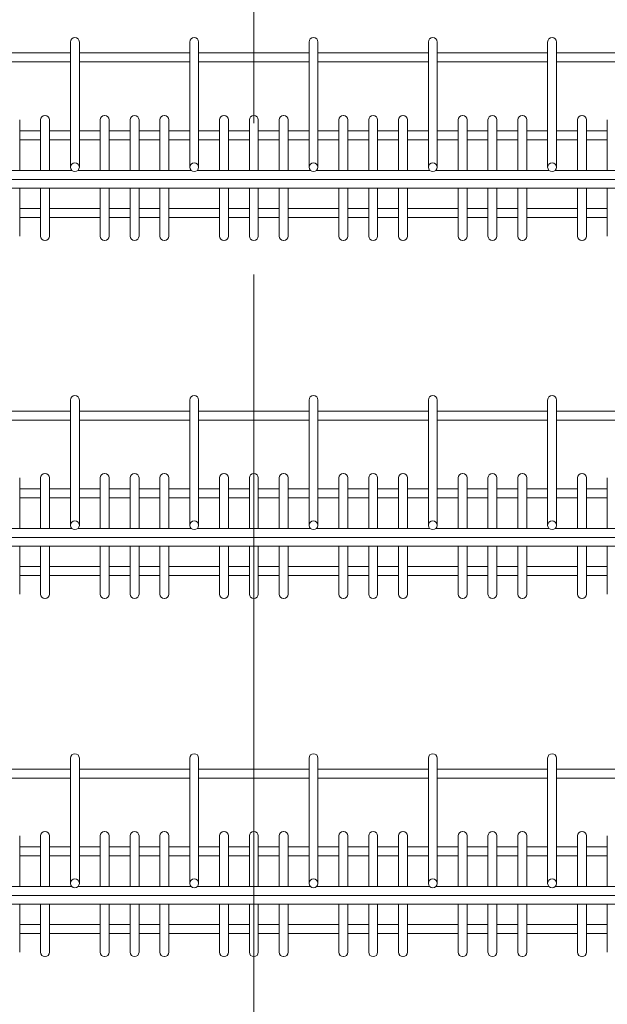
# Model space of a CAD drawing. Header units: millimetres. Extents: x 0 to 553, y -4 to 396.
# Tile 17 of 32: x 80 to 99, y 191 to 224. Entities that reach past the tile are written whole.
import ezdxf

# ---------------------------------------------------------------- set-up
doc = ezdxf.new("R2010")
doc.units = ezdxf.units.MM
doc.linetypes.add('CENTERX2', pattern=[20.32, 12.7, -2.54, 2.54, -2.54])
doc.layers.add('TEMP', color=7, linetype='Continuous')

msp = doc.modelspace()

# ---------------------------------------------------------------- linework, layer by layer
at = {"color": 7, "linetype": 'Continuous', "lineweight": 15}
for p, q in [((81.3665, 223.2415), (81.3665, 223.2523)), ((81.3665, 219.057), (81.3665, 223.2415)), ((81.5185, 223.4003), (81.5145, 223.4003)), ((81.6665, 223.2523), (81.6665, 223.2415)), ((81.6665, 223.2415), (81.6665, 219.057)), ((85.3665, 223.2415), (85.3665, 223.2523)), ((85.3665, 219.057), (85.3665, 223.2415)), ((85.5185, 223.4003), (85.5145, 223.4003)), ((85.6665, 223.2523), (85.6665, 223.2415)), ((85.6665, 223.2415), (85.6665, 219.057)), ((89.3665, 223.2415), (89.3665, 223.2523)), ((89.3665, 219.057), (89.3665, 223.2415)), ((89.5185, 223.4003), (89.5145, 223.4003)), ((89.6665, 223.2523), (89.6665, 223.2415)), ((89.6665, 223.2415), (89.6665, 219.057)), ((93.3665, 223.2415), (93.3665, 223.2523)), ((93.3665, 219.057), (93.3665, 223.2415)), ((93.5185, 223.4003), (93.5145, 223.4003)), ((93.6665, 223.2523), (93.6665, 223.2415)), ((93.6665, 223.2415), (93.6665, 219.057)), ((97.3665, 223.2415), (97.3665, 223.2523)), ((97.3665, 219.057), (97.3665, 223.2415)), ((97.5185, 223.4003), (97.5145, 223.4003)), ((97.6665, 223.2523), (97.6665, 223.2415)), ((97.6665, 223.2415), (97.6665, 219.057)), ((81.3665, 222.8842), (77.6665, 222.8842)), ((85.3665, 222.8842), (81.6665, 222.8842)), ((89.3665, 222.8842), (85.6665, 222.8842)), ((93.3665, 222.8842), (89.6665, 222.8842)), ((97.3665, 222.8842), (93.6665, 222.8842)), ((101.3665, 222.8842), (97.6665, 222.8842)), ((77.6665, 222.5834), (81.3665, 222.5834)), ((81.6665, 222.5834), (85.3665, 222.5834)), ((85.6665, 222.5834), (89.3665, 222.5834)), ((89.6665, 222.5834), (93.3665, 222.5834)), ((93.6665, 222.5834), (97.3665, 222.5834)), ((97.6665, 222.5834), (101.3665, 222.5834)), ((80.5185, 220.7896), (80.5145, 220.7896)), ((82.5185, 220.7896), (82.5145, 220.7896)), ((83.5185, 220.7896), (83.5145, 220.7896)), ((84.5185, 220.7896), (84.5145, 220.7896)), ((86.5185, 220.7896), (86.5145, 220.7896)), ((87.5185, 220.7896), (87.5145, 220.7896)), ((88.5185, 220.7896), (88.5145, 220.7896)), ((90.5185, 220.7896), (90.5145, 220.7896)), ((91.5185, 220.7896), (91.5145, 220.7896)), ((92.5185, 220.7896), (92.5145, 220.7896)), ((94.5185, 220.7896), (94.5145, 220.7896)), ((95.5185, 220.7896), (95.5145, 220.7896)), ((96.5185, 220.7896), (96.5145, 220.7896)), ((98.5185, 220.7896), (98.5145, 220.7896)), ((79.6665, 220.6416), (79.6665, 220.632)), ((79.6665, 220.632), (79.6665, 218.945)), ((80.3665, 220.632), (80.3665, 220.6416)), ((80.3665, 218.945), (80.3665, 220.632)), ((80.6665, 220.6416), (80.6665, 220.632)), ((80.6665, 220.632), (80.6665, 218.945)), ((82.3665, 220.632), (82.3665, 220.6416)), ((82.3665, 218.945), (82.3665, 220.632)), ((82.6665, 220.6416), (82.6665, 220.632)), ((82.6665, 220.632), (82.6665, 218.945)), ((83.3665, 220.632), (83.3665, 220.6416)), ((83.3665, 218.945), (83.3665, 220.632)), ((83.6665, 220.6416), (83.6665, 220.632)), ((83.6665, 220.632), (83.6665, 218.945)), ((84.3665, 220.632), (84.3665, 220.6416)), ((84.3665, 218.945), (84.3665, 220.632)), ((84.6665, 220.6416), (84.6665, 220.632)), ((84.6665, 220.632), (84.6665, 218.945)), ((86.3665, 220.632), (86.3665, 220.6416)), ((86.3665, 218.945), (86.3665, 220.632)), ((86.6665, 220.6416), (86.6665, 220.632)), ((86.6665, 220.632), (86.6665, 218.945)), ((87.3665, 220.632), (87.3665, 220.6416)), ((87.3665, 218.945), (87.3665, 220.632)), ((87.6665, 220.6416), (87.6665, 220.632)), ((87.6665, 220.632), (87.6665, 218.945)), ((88.3665, 220.632), (88.3665, 220.6416)), ((88.3665, 218.945), (88.3665, 220.632)), ((88.6665, 220.6416), (88.6665, 220.632)), ((88.6665, 220.632), (88.6665, 218.945)), ((90.3665, 220.632), (90.3665, 220.6416)), ((90.3665, 218.945), (90.3665, 220.632)), ((90.6665, 220.6416), (90.6665, 220.632)), ((90.6665, 220.632), (90.6665, 218.945)), ((91.3665, 220.632), (91.3665, 220.6416)), ((91.3665, 218.945), (91.3665, 220.632)), ((91.6665, 220.6416), (91.6665, 220.632)), ((91.6665, 220.632), (91.6665, 218.945)), ((92.3665, 220.632), (92.3665, 220.6416)), ((92.3665, 218.945), (92.3665, 220.632)), ((92.6665, 220.6416), (92.6665, 220.632)), ((92.6665, 220.632), (92.6665, 218.945)), ((94.3665, 220.632), (94.3665, 220.6416)), ((94.3665, 218.945), (94.3665, 220.632)), ((94.6665, 220.6416), (94.6665, 220.632)), ((94.6665, 220.632), (94.6665, 218.945)), ((95.3665, 220.632), (95.3665, 220.6416)), ((95.3665, 218.945), (95.3665, 220.632)), ((95.6665, 220.6416), (95.6665, 220.632)), ((95.6665, 220.632), (95.6665, 218.945)), ((96.3665, 220.632), (96.3665, 220.6416)), ((96.3665, 218.945), (96.3665, 220.632)), ((96.6665, 220.6416), (96.6665, 220.632)), ((96.6665, 220.632), (96.6665, 218.945)), ((98.3665, 220.632), (98.3665, 220.6416)), ((98.3665, 218.945), (98.3665, 220.632)), ((98.6665, 220.6416), (98.6665, 220.632)), ((98.6665, 220.632), (98.6665, 218.945)), ((99.3665, 220.632), (99.3665, 220.6416)), ((99.3665, 218.945), (99.3665, 220.632)), ((80.3665, 220.2723), (79.6665, 220.2723)), ((81.3665, 220.2723), (80.6665, 220.2723)), ((82.3665, 220.2723), (81.6665, 220.2723)), ((83.3665, 220.2723), (82.6665, 220.2723)), ((84.3665, 220.2723), (83.6665, 220.2723)), ((85.3665, 220.2723), (84.6665, 220.2723)), ((86.3665, 220.2723), (85.6665, 220.2723)), ((87.3665, 220.2723), (86.6665, 220.2723)), ((88.3665, 220.2723), (87.6665, 220.2723)), ((89.3665, 220.2723), (88.6665, 220.2723)), ((90.3665, 220.2723), (89.6665, 220.2723)), ((91.3665, 220.2723), (90.6665, 220.2723)), ((92.3665, 220.2723), (91.6665, 220.2723)), ((93.3665, 220.2723), (92.6665, 220.2723)), ((94.3665, 220.2723), (93.6665, 220.2723)), ((95.3665, 220.2723), (94.6665, 220.2723)), ((96.3665, 220.2723), (95.6665, 220.2723)), ((97.3665, 220.2723), (96.6665, 220.2723)), ((98.3665, 220.2723), (97.6665, 220.2723)), ((99.3665, 220.2723), (98.6665, 220.2723)), ((79.6665, 219.9715), (80.3665, 219.9715)), ((80.6665, 219.9715), (81.3665, 219.9715)), ((81.6665, 219.9715), (82.3665, 219.9715)), ((82.6665, 219.9715), (83.3665, 219.9715)), ((83.6665, 219.9715), (84.3665, 219.9715)), ((84.6665, 219.9715), (85.3665, 219.9715)), ((85.6665, 219.9715), (86.3665, 219.9715)), ((86.6665, 219.9715), (87.3665, 219.9715)), ((87.6665, 219.9715), (88.3665, 219.9715)), ((88.6665, 219.9715), (89.3665, 219.9715)), ((89.6665, 219.9715), (90.3665, 219.9715)), ((90.6665, 219.9715), (91.3665, 219.9715)), ((91.6665, 219.9715), (92.3665, 219.9715)), ((92.6665, 219.9715), (93.3665, 219.9715)), ((93.6665, 219.9715), (94.3665, 219.9715)), ((94.6665, 219.9715), (95.3665, 219.9715)), ((95.6665, 219.9715), (96.3665, 219.9715)), ((96.6665, 219.9715), (97.3665, 219.9715)), ((97.6665, 219.9715), (98.3665, 219.9715)), ((98.6665, 219.9715), (99.3665, 219.9715)), ((81.5145, 219.2015), (81.5185, 219.2015)), ((85.5145, 219.2015), (85.5185, 219.2015)), ((89.5145, 219.2015), (89.5185, 219.2015)), ((93.5145, 219.2015), (93.5185, 219.2015)), ((97.5145, 219.2015), (97.5185, 219.2015)), ((81.4163, 218.945), (77.6167, 218.945)), ((81.3665, 219.0531), (81.3665, 219.057)), ((81.5145, 218.9086), (81.5185, 218.9086)), ((85.4163, 218.945), (81.6167, 218.945)), ((81.6665, 219.0531), (81.6665, 219.057)), ((85.3665, 219.0531), (85.3665, 219.057)), ((85.5145, 218.9086), (85.5185, 218.9086)), ((89.4163, 218.945), (85.6167, 218.945)), ((85.6665, 219.0531), (85.6665, 219.057)), ((89.3665, 219.0531), (89.3665, 219.057)), ((89.5145, 218.9086), (89.5185, 218.9086)), ((93.4163, 218.945), (89.6167, 218.945)), ((89.6665, 219.0531), (89.6665, 219.057)), ((93.3665, 219.0531), (93.3665, 219.057)), ((93.5145, 218.9086), (93.5185, 218.9086)), ((97.4163, 218.945), (93.6167, 218.945)), ((93.6665, 219.0531), (93.6665, 219.057)), ((97.3665, 219.0531), (97.3665, 219.057)), ((97.5145, 218.9086), (97.5185, 218.9086)), ((101.4163, 218.945), (97.6167, 218.945)), ((97.6665, 219.0531), (97.6665, 219.057)), ((62.0165, 218.6442), (113.0165, 218.6442)), ((61.9665, 218.3589), (113.0665, 218.3589)), ((79.6665, 218.3589), (79.6665, 217.0605)), ((80.3665, 217.0605), (80.3665, 218.3589)), ((80.6665, 218.3589), (80.6665, 217.0605)), ((82.3665, 217.0605), (82.3665, 218.3589)), ((82.6665, 218.3589), (82.6665, 217.0605)), ((83.3665, 217.0605), (83.3665, 218.3589)), ((83.6665, 218.3589), (83.6665, 217.0605)), ((84.3665, 217.0605), (84.3665, 218.3589)), ((84.6665, 218.3589), (84.6665, 217.0605)), ((86.3665, 217.0605), (86.3665, 218.3589)), ((86.6665, 218.3589), (86.6665, 217.0605)), ((87.3665, 217.0605), (87.3665, 218.3589)), ((87.6665, 218.3589), (87.6665, 217.0605)), ((88.3665, 217.0605), (88.3665, 218.3589)), ((88.6665, 218.3589), (88.6665, 217.0605)), ((90.3665, 217.0605), (90.3665, 218.3589)), ((90.6665, 218.3589), (90.6665, 217.0605)), ((91.3665, 217.0605), (91.3665, 218.3589)), ((91.6665, 218.3589), (91.6665, 217.0605)), ((92.3665, 217.0605), (92.3665, 218.3589)), ((92.6665, 218.3589), (92.6665, 217.0605)), ((94.3665, 217.0605), (94.3665, 218.3589)), ((94.6665, 218.3589), (94.6665, 217.0605)), ((95.3665, 217.0605), (95.3665, 218.3589)), ((95.6665, 218.3589), (95.6665, 217.0605)), ((96.3665, 217.0605), (96.3665, 218.3589)), ((96.6665, 218.3589), (96.6665, 217.0605)), ((98.3665, 217.0605), (98.3665, 218.3589)), ((98.6665, 218.3589), (98.6665, 217.0605)), ((99.3665, 217.0605), (99.3665, 218.3589)), ((80.3665, 217.675), (79.6665, 217.675)), ((82.3665, 217.675), (80.6665, 217.675)), ((83.3665, 217.675), (82.6665, 217.675)), ((84.3665, 217.675), (83.6665, 217.675)), ((86.3665, 217.675), (84.6665, 217.675)), ((87.3665, 217.675), (86.6665, 217.675)), ((88.3665, 217.675), (87.6665, 217.675)), ((90.3665, 217.675), (88.6665, 217.675)), ((91.3665, 217.675), (90.6665, 217.675)), ((92.3665, 217.675), (91.6665, 217.675)), ((94.3665, 217.675), (92.6665, 217.675)), ((95.3665, 217.675), (94.6665, 217.675)), ((96.3665, 217.675), (95.6665, 217.675)), ((98.3665, 217.675), (96.6665, 217.675)), ((99.3665, 217.675), (98.6665, 217.675)), ((79.6665, 217.3743), (80.3665, 217.3743)), ((80.6665, 217.3743), (82.3665, 217.3743)), ((82.6665, 217.3743), (83.3665, 217.3743)), ((83.6665, 217.3743), (84.3665, 217.3743)), ((84.6665, 217.3743), (86.3665, 217.3743)), ((86.6665, 217.3743), (87.3665, 217.3743)), ((87.6665, 217.3743), (88.3665, 217.3743)), ((88.6665, 217.3743), (90.3665, 217.3743)), ((90.6665, 217.3743), (91.3665, 217.3743)), ((91.6665, 217.3743), (92.3665, 217.3743)), ((92.6665, 217.3743), (94.3665, 217.3743)), ((94.6665, 217.3743), (95.3665, 217.3743)), ((95.6665, 217.3743), (96.3665, 217.3743)), ((96.6665, 217.3743), (98.3665, 217.3743)), ((98.6665, 217.3743), (99.3665, 217.3743)), ((79.6665, 217.0605), (79.6665, 216.7455)), ((80.3665, 216.7455), (80.3665, 217.0605)), ((80.6665, 217.0605), (80.6665, 216.7455)), ((82.3665, 216.7455), (82.3665, 217.0605)), ((82.6665, 217.0605), (82.6665, 216.7455)), ((83.3665, 216.7455), (83.3665, 217.0605)), ((83.6665, 217.0605), (83.6665, 216.7455)), ((84.3665, 216.7455), (84.3665, 217.0605)), ((84.6665, 217.0605), (84.6665, 216.7455)), ((86.3665, 216.7455), (86.3665, 217.0605)), ((86.6665, 217.0605), (86.6665, 216.7455)), ((87.3665, 216.7455), (87.3665, 217.0605)), ((87.6665, 217.0605), (87.6665, 216.7455)), ((88.3665, 216.7455), (88.3665, 217.0605)), ((88.6665, 217.0605), (88.6665, 216.7455)), ((90.3665, 216.7455), (90.3665, 217.0605)), ((90.6665, 217.0605), (90.6665, 216.7455)), ((91.3665, 216.7455), (91.3665, 217.0605)), ((91.6665, 217.0605), (91.6665, 216.7455)), ((92.3665, 216.7455), (92.3665, 217.0605)), ((92.6665, 217.0605), (92.6665, 216.7455)), ((94.3665, 216.7455), (94.3665, 217.0605)), ((94.6665, 217.0605), (94.6665, 216.7455)), ((95.3665, 216.7455), (95.3665, 217.0605)), ((95.6665, 217.0605), (95.6665, 216.7455)), ((96.3665, 216.7455), (96.3665, 217.0605)), ((96.6665, 217.0605), (96.6665, 216.7455)), ((98.3665, 216.7455), (98.3665, 217.0605)), ((98.6665, 217.0605), (98.6665, 216.7455)), ((99.3665, 216.7455), (99.3665, 217.0605)), ((80.5145, 216.5975), (80.5185, 216.5975)), ((82.5145, 216.5975), (82.5185, 216.5975)), ((83.5145, 216.5975), (83.5185, 216.5975)), ((84.5145, 216.5975), (84.5185, 216.5975)), ((86.5145, 216.5975), (86.5185, 216.5975)), ((87.5145, 216.5975), (87.5185, 216.5975)), ((88.5145, 216.5975), (88.5185, 216.5975)), ((90.5145, 216.5975), (90.5185, 216.5975)), ((91.5145, 216.5975), (91.5185, 216.5975)), ((92.5145, 216.5975), (92.5185, 216.5975)), ((94.5145, 216.5975), (94.5185, 216.5975)), ((95.5145, 216.5975), (95.5185, 216.5975)), ((96.5145, 216.5975), (96.5185, 216.5975)), ((98.5145, 216.5975), (98.5185, 216.5975)), ((81.3665, 211.2415), (81.3665, 211.2523)), ((81.3665, 207.057), (81.3665, 211.2415)), ((81.5185, 211.4003), (81.5145, 211.4003)), ((81.6665, 211.2523), (81.6665, 211.2415)), ((81.6665, 211.2415), (81.6665, 207.057)), ((85.3665, 211.2415), (85.3665, 211.2523)), ((85.3665, 207.057), (85.3665, 211.2415)), ((85.5185, 211.4003), (85.5145, 211.4003)), ((85.6665, 211.2523), (85.6665, 211.2415)), ((85.6665, 211.2415), (85.6665, 207.057)), ((89.3665, 211.2415), (89.3665, 211.2523)), ((89.3665, 207.057), (89.3665, 211.2415)), ((89.5185, 211.4003), (89.5145, 211.4003)), ((89.6665, 211.2523), (89.6665, 211.2415)), ((89.6665, 211.2415), (89.6665, 207.057)), ((93.3665, 211.2415), (93.3665, 211.2523)), ((93.3665, 207.057), (93.3665, 211.2415)), ((93.5185, 211.4003), (93.5145, 211.4003)), ((93.6665, 211.2523), (93.6665, 211.2415)), ((93.6665, 211.2415), (93.6665, 207.057)), ((97.3665, 211.2415), (97.3665, 211.2523)), ((97.3665, 207.057), (97.3665, 211.2415)), ((97.5185, 211.4003), (97.5145, 211.4003)), ((97.6665, 211.2523), (97.6665, 211.2415)), ((97.6665, 211.2415), (97.6665, 207.057)), ((81.3665, 210.8842), (77.6665, 210.8842)), ((85.3665, 210.8842), (81.6665, 210.8842)), ((89.3665, 210.8842), (85.6665, 210.8842)), ((93.3665, 210.8842), (89.6665, 210.8842)), ((97.3665, 210.8842), (93.6665, 210.8842)), ((101.3665, 210.8842), (97.6665, 210.8842)), ((77.6665, 210.5834), (81.3665, 210.5834)), ((81.6665, 210.5834), (85.3665, 210.5834)), ((85.6665, 210.5834), (89.3665, 210.5834)), ((89.6665, 210.5834), (93.3665, 210.5834)), ((93.6665, 210.5834), (97.3665, 210.5834)), ((97.6665, 210.5834), (101.3665, 210.5834)), ((79.6665, 208.6416), (79.6665, 208.632)), ((79.6665, 208.632), (79.6665, 206.945)), ((80.3665, 208.632), (80.3665, 208.6416)), ((80.3665, 206.945), (80.3665, 208.632)), ((80.5185, 208.7896), (80.5145, 208.7896)), ((80.6665, 208.6416), (80.6665, 208.632)), ((80.6665, 208.632), (80.6665, 206.945)), ((82.3665, 208.632), (82.3665, 208.6416)), ((82.3665, 206.945), (82.3665, 208.632)), ((82.5185, 208.7896), (82.5145, 208.7896)), ((82.6665, 208.6416), (82.6665, 208.632)), ((82.6665, 208.632), (82.6665, 206.945)), ((83.3665, 208.632), (83.3665, 208.6416)), ((83.3665, 206.945), (83.3665, 208.632)), ((83.5185, 208.7896), (83.5145, 208.7896)), ((83.6665, 208.6416), (83.6665, 208.632)), ((83.6665, 208.632), (83.6665, 206.945)), ((84.3665, 208.632), (84.3665, 208.6416)), ((84.3665, 206.945), (84.3665, 208.632)), ((84.5185, 208.7896), (84.5145, 208.7896)), ((84.6665, 208.6416), (84.6665, 208.632)), ((84.6665, 208.632), (84.6665, 206.945)), ((86.3665, 208.632), (86.3665, 208.6416)), ((86.3665, 206.945), (86.3665, 208.632)), ((86.5185, 208.7896), (86.5145, 208.7896)), ((86.6665, 208.6416), (86.6665, 208.632)), ((86.6665, 208.632), (86.6665, 206.945)), ((87.3665, 208.632), (87.3665, 208.6416)), ((87.3665, 206.945), (87.3665, 208.632)), ((87.5185, 208.7896), (87.5145, 208.7896)), ((87.6665, 208.6416), (87.6665, 208.632)), ((87.6665, 208.632), (87.6665, 206.945)), ((88.3665, 208.632), (88.3665, 208.6416)), ((88.3665, 206.945), (88.3665, 208.632)), ((88.5185, 208.7896), (88.5145, 208.7896)), ((88.6665, 208.6416), (88.6665, 208.632)), ((88.6665, 208.632), (88.6665, 206.945)), ((90.3665, 208.632), (90.3665, 208.6416)), ((90.3665, 206.945), (90.3665, 208.632)), ((90.5185, 208.7896), (90.5145, 208.7896)), ((90.6665, 208.6416), (90.6665, 208.632)), ((90.6665, 208.632), (90.6665, 206.945)), ((91.3665, 208.632), (91.3665, 208.6416)), ((91.3665, 206.945), (91.3665, 208.632)), ((91.5185, 208.7896), (91.5145, 208.7896)), ((91.6665, 208.6416), (91.6665, 208.632)), ((91.6665, 208.632), (91.6665, 206.945)), ((92.3665, 208.632), (92.3665, 208.6416)), ((92.3665, 206.945), (92.3665, 208.632)), ((92.5185, 208.7896), (92.5145, 208.7896)), ((92.6665, 208.6416), (92.6665, 208.632)), ((92.6665, 208.632), (92.6665, 206.945)), ((94.3665, 208.632), (94.3665, 208.6416)), ((94.3665, 206.945), (94.3665, 208.632)), ((94.5185, 208.7896), (94.5145, 208.7896)), ((94.6665, 208.6416), (94.6665, 208.632)), ((94.6665, 208.632), (94.6665, 206.945)), ((95.3665, 208.632), (95.3665, 208.6416)), ((95.3665, 206.945), (95.3665, 208.632)), ((95.5185, 208.7896), (95.5145, 208.7896)), ((95.6665, 208.6416), (95.6665, 208.632)), ((95.6665, 208.632), (95.6665, 206.945)), ((96.3665, 208.632), (96.3665, 208.6416)), ((96.3665, 206.945), (96.3665, 208.632)), ((96.5185, 208.7896), (96.5145, 208.7896)), ((96.6665, 208.6416), (96.6665, 208.632)), ((96.6665, 208.632), (96.6665, 206.945)), ((98.3665, 208.632), (98.3665, 208.6416)), ((98.3665, 206.945), (98.3665, 208.632)), ((98.5185, 208.7896), (98.5145, 208.7896)), ((98.6665, 208.6416), (98.6665, 208.632)), ((98.6665, 208.632), (98.6665, 206.945)), ((99.3665, 208.632), (99.3665, 208.6416)), ((99.3665, 206.945), (99.3665, 208.632)), ((80.3665, 208.2723), (79.6665, 208.2723)), ((81.3665, 208.2723), (80.6665, 208.2723)), ((82.3665, 208.2723), (81.6665, 208.2723)), ((83.3665, 208.2723), (82.6665, 208.2723)), ((84.3665, 208.2723), (83.6665, 208.2723)), ((85.3665, 208.2723), (84.6665, 208.2723)), ((86.3665, 208.2723), (85.6665, 208.2723)), ((87.3665, 208.2723), (86.6665, 208.2723)), ((88.3665, 208.2723), (87.6665, 208.2723)), ((89.3665, 208.2723), (88.6665, 208.2723)), ((90.3665, 208.2723), (89.6665, 208.2723)), ((91.3665, 208.2723), (90.6665, 208.2723)), ((92.3665, 208.2723), (91.6665, 208.2723)), ((93.3665, 208.2723), (92.6665, 208.2723)), ((94.3665, 208.2723), (93.6665, 208.2723)), ((95.3665, 208.2723), (94.6665, 208.2723)), ((96.3665, 208.2723), (95.6665, 208.2723)), ((97.3665, 208.2723), (96.6665, 208.2723)), ((98.3665, 208.2723), (97.6665, 208.2723)), ((99.3665, 208.2723), (98.6665, 208.2723)), ((79.6665, 207.9715), (80.3665, 207.9715)), ((80.6665, 207.9715), (81.3665, 207.9715)), ((81.6665, 207.9715), (82.3665, 207.9715)), ((82.6665, 207.9715), (83.3665, 207.9715)), ((83.6665, 207.9715), (84.3665, 207.9715)), ((84.6665, 207.9715), (85.3665, 207.9715)), ((85.6665, 207.9715), (86.3665, 207.9715)), ((86.6665, 207.9715), (87.3665, 207.9715)), ((87.6665, 207.9715), (88.3665, 207.9715)), ((88.6665, 207.9715), (89.3665, 207.9715)), ((89.6665, 207.9715), (90.3665, 207.9715)), ((90.6665, 207.9715), (91.3665, 207.9715)), ((91.6665, 207.9715), (92.3665, 207.9715)), ((92.6665, 207.9715), (93.3665, 207.9715)), ((93.6665, 207.9715), (94.3665, 207.9715)), ((94.6665, 207.9715), (95.3665, 207.9715)), ((95.6665, 207.9715), (96.3665, 207.9715)), ((96.6665, 207.9715), (97.3665, 207.9715)), ((97.6665, 207.9715), (98.3665, 207.9715)), ((98.6665, 207.9715), (99.3665, 207.9715)), ((81.4163, 206.945), (77.6167, 206.945)), ((81.3665, 207.0531), (81.3665, 207.057)), ((81.5145, 207.2015), (81.5185, 207.2015)), ((85.4163, 206.945), (81.6167, 206.945)), ((81.6665, 207.0531), (81.6665, 207.057)), ((85.3665, 207.0531), (85.3665, 207.057)), ((85.5145, 207.2015), (85.5185, 207.2015)), ((89.4163, 206.945), (85.6167, 206.945)), ((85.6665, 207.0531), (85.6665, 207.057)), ((89.3665, 207.0531), (89.3665, 207.057)), ((89.5145, 207.2015), (89.5185, 207.2015)), ((93.4163, 206.945), (89.6167, 206.945)), ((89.6665, 207.0531), (89.6665, 207.057)), ((93.3665, 207.0531), (93.3665, 207.057)), ((93.5145, 207.2015), (93.5185, 207.2015)), ((97.4163, 206.945), (93.6167, 206.945)), ((93.6665, 207.0531), (93.6665, 207.057)), ((97.3665, 207.0531), (97.3665, 207.057)), ((97.5145, 207.2015), (97.5185, 207.2015)), ((101.4163, 206.945), (97.6167, 206.945)), ((97.6665, 207.0531), (97.6665, 207.057)), ((62.0165, 206.6442), (113.0165, 206.6442)), ((81.5145, 206.9086), (81.5185, 206.9086)), ((85.5145, 206.9086), (85.5185, 206.9086)), ((89.5145, 206.9086), (89.5185, 206.9086)), ((93.5145, 206.9086), (93.5185, 206.9086)), ((97.5145, 206.9086), (97.5185, 206.9086)), ((61.9665, 206.3589), (113.0665, 206.3589)), ((79.6665, 206.3589), (79.6665, 205.0605)), ((80.3665, 205.0605), (80.3665, 206.3589)), ((80.6665, 206.3589), (80.6665, 205.0605)), ((82.3665, 205.0605), (82.3665, 206.3589)), ((82.6665, 206.3589), (82.6665, 205.0605)), ((83.3665, 205.0605), (83.3665, 206.3589)), ((83.6665, 206.3589), (83.6665, 205.0605)), ((84.3665, 205.0605), (84.3665, 206.3589)), ((84.6665, 206.3589), (84.6665, 205.0605)), ((86.3665, 205.0605), (86.3665, 206.3589)), ((86.6665, 206.3589), (86.6665, 205.0605)), ((87.3665, 205.0605), (87.3665, 206.3589)), ((87.6665, 206.3589), (87.6665, 205.0605)), ((88.3665, 205.0605), (88.3665, 206.3589)), ((88.6665, 206.3589), (88.6665, 205.0605)), ((90.3665, 205.0605), (90.3665, 206.3589)), ((90.6665, 206.3589), (90.6665, 205.0605)), ((91.3665, 205.0605), (91.3665, 206.3589)), ((91.6665, 206.3589), (91.6665, 205.0605)), ((92.3665, 205.0605), (92.3665, 206.3589)), ((92.6665, 206.3589), (92.6665, 205.0605)), ((94.3665, 205.0605), (94.3665, 206.3589)), ((94.6665, 206.3589), (94.6665, 205.0605)), ((95.3665, 205.0605), (95.3665, 206.3589)), ((95.6665, 206.3589), (95.6665, 205.0605)), ((96.3665, 205.0605), (96.3665, 206.3589)), ((96.6665, 206.3589), (96.6665, 205.0605)), ((98.3665, 205.0605), (98.3665, 206.3589)), ((98.6665, 206.3589), (98.6665, 205.0605)), ((99.3665, 205.0605), (99.3665, 206.3589)), ((80.3665, 205.675), (79.6665, 205.675)), ((82.3665, 205.675), (80.6665, 205.675)), ((83.3665, 205.675), (82.6665, 205.675)), ((84.3665, 205.675), (83.6665, 205.675)), ((86.3665, 205.675), (84.6665, 205.675)), ((87.3665, 205.675), (86.6665, 205.675)), ((88.3665, 205.675), (87.6665, 205.675)), ((90.3665, 205.675), (88.6665, 205.675)), ((91.3665, 205.675), (90.6665, 205.675)), ((92.3665, 205.675), (91.6665, 205.675)), ((94.3665, 205.675), (92.6665, 205.675)), ((95.3665, 205.675), (94.6665, 205.675)), ((96.3665, 205.675), (95.6665, 205.675)), ((98.3665, 205.675), (96.6665, 205.675)), ((99.3665, 205.675), (98.6665, 205.675)), ((79.6665, 205.3743), (80.3665, 205.3743)), ((80.6665, 205.3743), (82.3665, 205.3743)), ((82.6665, 205.3743), (83.3665, 205.3743)), ((83.6665, 205.3743), (84.3665, 205.3743)), ((84.6665, 205.3743), (86.3665, 205.3743)), ((86.6665, 205.3743), (87.3665, 205.3743)), ((87.6665, 205.3743), (88.3665, 205.3743)), ((88.6665, 205.3743), (90.3665, 205.3743)), ((90.6665, 205.3743), (91.3665, 205.3743)), ((91.6665, 205.3743), (92.3665, 205.3743)), ((92.6665, 205.3743), (94.3665, 205.3743)), ((94.6665, 205.3743), (95.3665, 205.3743)), ((95.6665, 205.3743), (96.3665, 205.3743)), ((96.6665, 205.3743), (98.3665, 205.3743)), ((98.6665, 205.3743), (99.3665, 205.3743)), ((79.6665, 205.0605), (79.6665, 204.7455)), ((80.3665, 204.7455), (80.3665, 205.0605)), ((80.6665, 205.0605), (80.6665, 204.7455)), ((82.3665, 204.7455), (82.3665, 205.0605)), ((82.6665, 205.0605), (82.6665, 204.7455)), ((83.3665, 204.7455), (83.3665, 205.0605)), ((83.6665, 205.0605), (83.6665, 204.7455)), ((84.3665, 204.7455), (84.3665, 205.0605)), ((84.6665, 205.0605), (84.6665, 204.7455)), ((86.3665, 204.7455), (86.3665, 205.0605)), ((86.6665, 205.0605), (86.6665, 204.7455)), ((87.3665, 204.7455), (87.3665, 205.0605)), ((87.6665, 205.0605), (87.6665, 204.7455)), ((88.3665, 204.7455), (88.3665, 205.0605)), ((88.6665, 205.0605), (88.6665, 204.7455)), ((90.3665, 204.7455), (90.3665, 205.0605)), ((90.6665, 205.0605), (90.6665, 204.7455)), ((91.3665, 204.7455), (91.3665, 205.0605)), ((91.6665, 205.0605), (91.6665, 204.7455)), ((92.3665, 204.7455), (92.3665, 205.0605)), ((92.6665, 205.0605), (92.6665, 204.7455)), ((94.3665, 204.7455), (94.3665, 205.0605)), ((94.6665, 205.0605), (94.6665, 204.7455)), ((95.3665, 204.7455), (95.3665, 205.0605)), ((95.6665, 205.0605), (95.6665, 204.7455)), ((96.3665, 204.7455), (96.3665, 205.0605)), ((96.6665, 205.0605), (96.6665, 204.7455)), ((98.3665, 204.7455), (98.3665, 205.0605)), ((98.6665, 205.0605), (98.6665, 204.7455)), ((99.3665, 204.7455), (99.3665, 205.0605)), ((80.5145, 204.5975), (80.5185, 204.5975)), ((82.5145, 204.5975), (82.5185, 204.5975)), ((83.5145, 204.5975), (83.5185, 204.5975)), ((84.5145, 204.5975), (84.5185, 204.5975)), ((86.5145, 204.5975), (86.5185, 204.5975)), ((87.5145, 204.5975), (87.5185, 204.5975)), ((88.5145, 204.5975), (88.5185, 204.5975)), ((90.5145, 204.5975), (90.5185, 204.5975)), ((91.5145, 204.5975), (91.5185, 204.5975)), ((92.5145, 204.5975), (92.5185, 204.5975)), ((94.5145, 204.5975), (94.5185, 204.5975)), ((95.5145, 204.5975), (95.5185, 204.5975)), ((96.5145, 204.5975), (96.5185, 204.5975)), ((98.5145, 204.5975), (98.5185, 204.5975)), ((81.5185, 199.4003), (81.5145, 199.4003)), ((85.5185, 199.4003), (85.5145, 199.4003)), ((89.5185, 199.4003), (89.5145, 199.4003)), ((93.5185, 199.4003), (93.5145, 199.4003)), ((97.5185, 199.4003), (97.5145, 199.4003)), ((81.3665, 199.2415), (81.3665, 199.2523)), ((81.3665, 195.057), (81.3665, 199.2415)), ((81.6665, 199.2523), (81.6665, 199.2415)), ((81.6665, 199.2415), (81.6665, 195.057)), ((85.3665, 199.2415), (85.3665, 199.2523)), ((85.3665, 195.057), (85.3665, 199.2415)), ((85.6665, 199.2523), (85.6665, 199.2415)), ((85.6665, 199.2415), (85.6665, 195.057)), ((89.3665, 199.2415), (89.3665, 199.2523)), ((89.3665, 195.057), (89.3665, 199.2415)), ((89.6665, 199.2523), (89.6665, 199.2415)), ((89.6665, 199.2415), (89.6665, 195.057)), ((93.3665, 199.2415), (93.3665, 199.2523)), ((93.3665, 195.057), (93.3665, 199.2415)), ((93.6665, 199.2523), (93.6665, 199.2415)), ((93.6665, 199.2415), (93.6665, 195.057)), ((97.3665, 199.2415), (97.3665, 199.2523)), ((97.3665, 195.057), (97.3665, 199.2415)), ((97.6665, 199.2523), (97.6665, 199.2415)), ((97.6665, 199.2415), (97.6665, 195.057)), ((81.3665, 198.8842), (77.6665, 198.8842)), ((85.3665, 198.8842), (81.6665, 198.8842)), ((89.3665, 198.8842), (85.6665, 198.8842)), ((93.3665, 198.8842), (89.6665, 198.8842)), ((97.3665, 198.8842), (93.6665, 198.8842)), ((101.3665, 198.8842), (97.6665, 198.8842)), ((77.6665, 198.5834), (81.3665, 198.5834)), ((81.6665, 198.5834), (85.3665, 198.5834)), ((85.6665, 198.5834), (89.3665, 198.5834)), ((89.6665, 198.5834), (93.3665, 198.5834)), ((93.6665, 198.5834), (97.3665, 198.5834)), ((97.6665, 198.5834), (101.3665, 198.5834)), ((80.5185, 196.7896), (80.5145, 196.7896)), ((82.5185, 196.7896), (82.5145, 196.7896)), ((83.5185, 196.7896), (83.5145, 196.7896)), ((84.5185, 196.7896), (84.5145, 196.7896)), ((86.5185, 196.7896), (86.5145, 196.7896)), ((87.5185, 196.7896), (87.5145, 196.7896)), ((88.5185, 196.7896), (88.5145, 196.7896)), ((90.5185, 196.7896), (90.5145, 196.7896)), ((91.5185, 196.7896), (91.5145, 196.7896)), ((92.5185, 196.7896), (92.5145, 196.7896)), ((94.5185, 196.7896), (94.5145, 196.7896)), ((95.5185, 196.7896), (95.5145, 196.7896)), ((96.5185, 196.7896), (96.5145, 196.7896)), ((98.5185, 196.7896), (98.5145, 196.7896)), ((79.6665, 196.6416), (79.6665, 196.632)), ((79.6665, 196.632), (79.6665, 194.945)), ((80.3665, 196.632), (80.3665, 196.6416)), ((80.3665, 194.945), (80.3665, 196.632)), ((80.6665, 196.6416), (80.6665, 196.632)), ((80.6665, 196.632), (80.6665, 194.945)), ((82.3665, 196.632), (82.3665, 196.6416)), ((82.3665, 194.945), (82.3665, 196.632)), ((82.6665, 196.6416), (82.6665, 196.632)), ((82.6665, 196.632), (82.6665, 194.945)), ((83.3665, 196.632), (83.3665, 196.6416)), ((83.3665, 194.945), (83.3665, 196.632)), ((83.6665, 196.6416), (83.6665, 196.632)), ((83.6665, 196.632), (83.6665, 194.945)), ((84.3665, 196.632), (84.3665, 196.6416)), ((84.3665, 194.945), (84.3665, 196.632)), ((84.6665, 196.6416), (84.6665, 196.632)), ((84.6665, 196.632), (84.6665, 194.945)), ((86.3665, 196.632), (86.3665, 196.6416)), ((86.3665, 194.945), (86.3665, 196.632)), ((86.6665, 196.6416), (86.6665, 196.632)), ((86.6665, 196.632), (86.6665, 194.945)), ((87.3665, 196.632), (87.3665, 196.6416)), ((87.3665, 194.945), (87.3665, 196.632)), ((87.6665, 196.6416), (87.6665, 196.632)), ((87.6665, 196.632), (87.6665, 194.945)), ((88.3665, 196.632), (88.3665, 196.6416)), ((88.3665, 194.945), (88.3665, 196.632)), ((88.6665, 196.6416), (88.6665, 196.632)), ((88.6665, 196.632), (88.6665, 194.945)), ((90.3665, 196.632), (90.3665, 196.6416)), ((90.3665, 194.945), (90.3665, 196.632)), ((90.6665, 196.6416), (90.6665, 196.632)), ((90.6665, 196.632), (90.6665, 194.945)), ((91.3665, 196.632), (91.3665, 196.6416)), ((91.3665, 194.945), (91.3665, 196.632)), ((91.6665, 196.6416), (91.6665, 196.632)), ((91.6665, 196.632), (91.6665, 194.945)), ((92.3665, 196.632), (92.3665, 196.6416)), ((92.3665, 194.945), (92.3665, 196.632)), ((92.6665, 196.6416), (92.6665, 196.632)), ((92.6665, 196.632), (92.6665, 194.945)), ((94.3665, 196.632), (94.3665, 196.6416)), ((94.3665, 194.945), (94.3665, 196.632)), ((94.6665, 196.6416), (94.6665, 196.632)), ((94.6665, 196.632), (94.6665, 194.945)), ((95.3665, 196.632), (95.3665, 196.6416)), ((95.3665, 194.945), (95.3665, 196.632)), ((95.6665, 196.6416), (95.6665, 196.632)), ((95.6665, 196.632), (95.6665, 194.945)), ((96.3665, 196.632), (96.3665, 196.6416)), ((96.3665, 194.945), (96.3665, 196.632)), ((96.6665, 196.6416), (96.6665, 196.632)), ((96.6665, 196.632), (96.6665, 194.945)), ((98.3665, 196.632), (98.3665, 196.6416)), ((98.3665, 194.945), (98.3665, 196.632)), ((98.6665, 196.6416), (98.6665, 196.632)), ((98.6665, 196.632), (98.6665, 194.945)), ((99.3665, 196.632), (99.3665, 196.6416)), ((99.3665, 194.945), (99.3665, 196.632)), ((80.3665, 196.2723), (79.6665, 196.2723)), ((81.3665, 196.2723), (80.6665, 196.2723)), ((82.3665, 196.2723), (81.6665, 196.2723)), ((83.3665, 196.2723), (82.6665, 196.2723)), ((84.3665, 196.2723), (83.6665, 196.2723)), ((85.3665, 196.2723), (84.6665, 196.2723)), ((86.3665, 196.2723), (85.6665, 196.2723)), ((87.3665, 196.2723), (86.6665, 196.2723)), ((88.3665, 196.2723), (87.6665, 196.2723)), ((89.3665, 196.2723), (88.6665, 196.2723)), ((90.3665, 196.2723), (89.6665, 196.2723)), ((91.3665, 196.2723), (90.6665, 196.2723)), ((92.3665, 196.2723), (91.6665, 196.2723)), ((93.3665, 196.2723), (92.6665, 196.2723)), ((94.3665, 196.2723), (93.6665, 196.2723)), ((95.3665, 196.2723), (94.6665, 196.2723)), ((96.3665, 196.2723), (95.6665, 196.2723)), ((97.3665, 196.2723), (96.6665, 196.2723)), ((98.3665, 196.2723), (97.6665, 196.2723)), ((99.3665, 196.2723), (98.6665, 196.2723)), ((79.6665, 195.9715), (80.3665, 195.9715)), ((80.6665, 195.9715), (81.3665, 195.9715)), ((81.6665, 195.9715), (82.3665, 195.9715)), ((82.6665, 195.9715), (83.3665, 195.9715)), ((83.6665, 195.9715), (84.3665, 195.9715)), ((84.6665, 195.9715), (85.3665, 195.9715)), ((85.6665, 195.9715), (86.3665, 195.9715)), ((86.6665, 195.9715), (87.3665, 195.9715)), ((87.6665, 195.9715), (88.3665, 195.9715)), ((88.6665, 195.9715), (89.3665, 195.9715)), ((89.6665, 195.9715), (90.3665, 195.9715)), ((90.6665, 195.9715), (91.3665, 195.9715)), ((91.6665, 195.9715), (92.3665, 195.9715)), ((92.6665, 195.9715), (93.3665, 195.9715)), ((93.6665, 195.9715), (94.3665, 195.9715)), ((94.6665, 195.9715), (95.3665, 195.9715)), ((95.6665, 195.9715), (96.3665, 195.9715)), ((96.6665, 195.9715), (97.3665, 195.9715)), ((97.6665, 195.9715), (98.3665, 195.9715)), ((98.6665, 195.9715), (99.3665, 195.9715)), ((81.3665, 195.0531), (81.3665, 195.057)), ((81.5145, 195.2015), (81.5185, 195.2015)), ((81.6665, 195.0531), (81.6665, 195.057)), ((85.3665, 195.0531), (85.3665, 195.057)), ((85.5145, 195.2015), (85.5185, 195.2015)), ((85.6665, 195.0531), (85.6665, 195.057)), ((89.3665, 195.0531), (89.3665, 195.057)), ((89.5145, 195.2015), (89.5185, 195.2015)), ((89.6665, 195.0531), (89.6665, 195.057)), ((93.3665, 195.0531), (93.3665, 195.057)), ((93.5145, 195.2015), (93.5185, 195.2015)), ((93.6665, 195.0531), (93.6665, 195.057)), ((97.3665, 195.0531), (97.3665, 195.057)), ((97.5145, 195.2015), (97.5185, 195.2015)), ((97.6665, 195.0531), (97.6665, 195.057)), ((81.4163, 194.945), (77.6167, 194.945)), ((81.5145, 194.9086), (81.5185, 194.9086)), ((85.4163, 194.945), (81.6167, 194.945)), ((85.5145, 194.9086), (85.5185, 194.9086)), ((89.4163, 194.945), (85.6167, 194.945)), ((89.5145, 194.9086), (89.5185, 194.9086)), ((93.4163, 194.945), (89.6167, 194.945)), ((93.5145, 194.9086), (93.5185, 194.9086)), ((97.4163, 194.945), (93.6167, 194.945)), ((97.5145, 194.9086), (97.5185, 194.9086)), ((101.4163, 194.945), (97.6167, 194.945)), ((62.0165, 194.6442), (113.0165, 194.6442)), ((61.9665, 194.3589), (113.0665, 194.3589)), ((79.6665, 194.3589), (79.6665, 193.0605)), ((80.3665, 193.0605), (80.3665, 194.3589)), ((80.6665, 194.3589), (80.6665, 193.0605)), ((82.3665, 193.0605), (82.3665, 194.3589)), ((82.6665, 194.3589), (82.6665, 193.0605)), ((83.3665, 193.0605), (83.3665, 194.3589)), ((83.6665, 194.3589), (83.6665, 193.0605)), ((84.3665, 193.0605), (84.3665, 194.3589)), ((84.6665, 194.3589), (84.6665, 193.0605)), ((86.3665, 193.0605), (86.3665, 194.3589)), ((86.6665, 194.3589), (86.6665, 193.0605)), ((87.3665, 193.0605), (87.3665, 194.3589)), ((87.6665, 194.3589), (87.6665, 193.0605)), ((88.3665, 193.0605), (88.3665, 194.3589)), ((88.6665, 194.3589), (88.6665, 193.0605)), ((90.3665, 193.0605), (90.3665, 194.3589)), ((90.6665, 194.3589), (90.6665, 193.0605)), ((91.3665, 193.0605), (91.3665, 194.3589)), ((91.6665, 194.3589), (91.6665, 193.0605)), ((92.3665, 193.0605), (92.3665, 194.3589)), ((92.6665, 194.3589), (92.6665, 193.0605)), ((94.3665, 193.0605), (94.3665, 194.3589)), ((94.6665, 194.3589), (94.6665, 193.0605)), ((95.3665, 193.0605), (95.3665, 194.3589)), ((95.6665, 194.3589), (95.6665, 193.0605)), ((96.3665, 193.0605), (96.3665, 194.3589)), ((96.6665, 194.3589), (96.6665, 193.0605)), ((98.3665, 193.0605), (98.3665, 194.3589)), ((98.6665, 194.3589), (98.6665, 193.0605)), ((99.3665, 193.0605), (99.3665, 194.3589)), ((80.3665, 193.675), (79.6665, 193.675)), ((82.3665, 193.675), (80.6665, 193.675)), ((83.3665, 193.675), (82.6665, 193.675)), ((84.3665, 193.675), (83.6665, 193.675)), ((86.3665, 193.675), (84.6665, 193.675)), ((87.3665, 193.675), (86.6665, 193.675)), ((88.3665, 193.675), (87.6665, 193.675)), ((90.3665, 193.675), (88.6665, 193.675)), ((91.3665, 193.675), (90.6665, 193.675)), ((92.3665, 193.675), (91.6665, 193.675)), ((94.3665, 193.675), (92.6665, 193.675)), ((95.3665, 193.675), (94.6665, 193.675)), ((96.3665, 193.675), (95.6665, 193.675)), ((98.3665, 193.675), (96.6665, 193.675)), ((99.3665, 193.675), (98.6665, 193.675)), ((79.6665, 193.3743), (80.3665, 193.3743)), ((79.6665, 193.0605), (79.6665, 192.7455)), ((80.3665, 192.7455), (80.3665, 193.0605)), ((80.6665, 193.3743), (82.3665, 193.3743)), ((80.6665, 193.0605), (80.6665, 192.7455)), ((82.3665, 192.7455), (82.3665, 193.0605)), ((82.6665, 193.3743), (83.3665, 193.3743)), ((82.6665, 193.0605), (82.6665, 192.7455)), ((83.3665, 192.7455), (83.3665, 193.0605)), ((83.6665, 193.3743), (84.3665, 193.3743)), ((83.6665, 193.0605), (83.6665, 192.7455)), ((84.3665, 192.7455), (84.3665, 193.0605)), ((84.6665, 193.3743), (86.3665, 193.3743)), ((84.6665, 193.0605), (84.6665, 192.7455)), ((86.3665, 192.7455), (86.3665, 193.0605)), ((86.6665, 193.3743), (87.3665, 193.3743)), ((86.6665, 193.0605), (86.6665, 192.7455)), ((87.3665, 192.7455), (87.3665, 193.0605)), ((87.6665, 193.3743), (88.3665, 193.3743)), ((87.6665, 193.0605), (87.6665, 192.7455)), ((88.3665, 192.7455), (88.3665, 193.0605)), ((88.6665, 193.3743), (90.3665, 193.3743)), ((88.6665, 193.0605), (88.6665, 192.7455)), ((90.3665, 192.7455), (90.3665, 193.0605)), ((90.6665, 193.3743), (91.3665, 193.3743)), ((90.6665, 193.0605), (90.6665, 192.7455)), ((91.3665, 192.7455), (91.3665, 193.0605)), ((91.6665, 193.3743), (92.3665, 193.3743)), ((91.6665, 193.0605), (91.6665, 192.7455)), ((92.3665, 192.7455), (92.3665, 193.0605)), ((92.6665, 193.3743), (94.3665, 193.3743)), ((92.6665, 193.0605), (92.6665, 192.7455)), ((94.3665, 192.7455), (94.3665, 193.0605)), ((94.6665, 193.3743), (95.3665, 193.3743)), ((94.6665, 193.0605), (94.6665, 192.7455)), ((95.3665, 192.7455), (95.3665, 193.0605)), ((95.6665, 193.3743), (96.3665, 193.3743)), ((95.6665, 193.0605), (95.6665, 192.7455)), ((96.3665, 192.7455), (96.3665, 193.0605)), ((96.6665, 193.3743), (98.3665, 193.3743)), ((96.6665, 193.0605), (96.6665, 192.7455)), ((98.3665, 192.7455), (98.3665, 193.0605)), ((98.6665, 193.3743), (99.3665, 193.3743)), ((98.6665, 193.0605), (98.6665, 192.7455)), ((99.3665, 192.7455), (99.3665, 193.0605)), ((80.5145, 192.5975), (80.5185, 192.5975)), ((82.5145, 192.5975), (82.5185, 192.5975)), ((83.5145, 192.5975), (83.5185, 192.5975)), ((84.5145, 192.5975), (84.5185, 192.5975)), ((86.5145, 192.5975), (86.5185, 192.5975)), ((87.5145, 192.5975), (87.5185, 192.5975)), ((88.5145, 192.5975), (88.5185, 192.5975)), ((90.5145, 192.5975), (90.5185, 192.5975)), ((91.5145, 192.5975), (91.5185, 192.5975)), ((92.5145, 192.5975), (92.5185, 192.5975)), ((94.5145, 192.5975), (94.5185, 192.5975)), ((95.5145, 192.5975), (95.5185, 192.5975)), ((96.5145, 192.5975), (96.5185, 192.5975)), ((98.5145, 192.5975), (98.5185, 192.5975))]:
    msp.add_line(p, q, dxfattribs=at)
for centre, radius, start, end in [((81.5145, 223.2523), 0.148, 90, 180), ((81.5185, 223.2523), 0.148, 0, 90), ((85.5145, 223.2523), 0.148, 90, 180), ((85.5185, 223.2523), 0.148, 0, 90), ((89.5145, 223.2523), 0.148, 90, 180), ((89.5185, 223.2523), 0.148, 0, 90), ((93.5145, 223.2523), 0.148, 90, 180), ((93.5185, 223.2523), 0.148, 0, 90), ((97.5145, 223.2523), 0.148, 90, 180), ((97.5185, 223.2523), 0.148, 0, 90), ((80.5145, 220.6416), 0.148, 90, 180), ((80.5185, 220.6416), 0.148, 0, 90), ((82.5145, 220.6416), 0.148, 90, 180), ((82.5185, 220.6416), 0.148, 0, 90), ((83.5145, 220.6416), 0.148, 90, 180), ((83.5185, 220.6416), 0.148, 0, 90), ((84.5145, 220.6416), 0.148, 90, 180), ((84.5185, 220.6416), 0.148, 0, 90), ((86.5145, 220.6416), 0.148, 90, 180), ((86.5185, 220.6416), 0.148, 0, 90), ((87.5145, 220.6416), 0.148, 90, 180), ((87.5185, 220.6416), 0.148, 0, 90), ((88.5145, 220.6416), 0.148, 90, 180), ((88.5185, 220.6416), 0.148, 0, 90), ((90.5145, 220.6416), 0.148, 90, 180), ((90.5185, 220.6416), 0.148, 0, 90), ((91.5145, 220.6416), 0.148, 90, 180), ((91.5185, 220.6416), 0.148, 0, 90), ((92.5145, 220.6416), 0.148, 90, 180), ((92.5185, 220.6416), 0.148, 0, 90), ((94.5145, 220.6416), 0.148, 90, 180), ((94.5185, 220.6416), 0.148, 0, 90), ((95.5145, 220.6416), 0.148, 90, 180), ((95.5185, 220.6416), 0.148, 0, 90), ((96.5145, 220.6416), 0.148, 90, 180), ((96.5185, 220.6416), 0.148, 0, 90), ((98.5145, 220.6416), 0.148, 90, 180), ((98.5185, 220.6416), 0.148, 0, 90), ((81.5127, 219.0552), 0.1463, 89.32223, 179.30417), ((81.5202, 219.0552), 0.1463, 0.69554, 90.67806), ((85.5127, 219.0552), 0.1463, 89.32209, 179.30432), ((85.5202, 219.0552), 0.1463, 0.69583, 90.67791), ((89.5127, 219.0552), 0.1463, 89.3221, 179.30426), ((89.5202, 219.0552), 0.1463, 0.69578, 90.67789), ((93.5127, 219.0552), 0.1463, 89.32209, 179.30417), ((93.5202, 219.0552), 0.1463, 0.6956, 90.67799), ((97.5127, 219.0552), 0.1463, 89.32194, 179.30446), ((97.5202, 219.0552), 0.1463, 0.69583, 90.67777), ((81.5127, 219.0549), 0.1463, 180.69583, 270.67777), ((81.5202, 219.0549), 0.1463, 269.32194, 359.30446), ((85.5127, 219.0549), 0.1463, 180.69568, 270.67791), ((85.5202, 219.0549), 0.1463, 269.32209, 359.30417), ((89.5127, 219.0549), 0.1463, 180.69574, 270.6779), ((89.5202, 219.0549), 0.1463, 269.32211, 359.30422), ((93.5127, 219.0549), 0.1463, 180.69583, 270.67791), ((93.5202, 219.0549), 0.1463, 269.32201, 359.3044), ((97.5127, 219.0549), 0.1463, 180.69554, 270.67806), ((97.5202, 219.0549), 0.1463, 269.32223, 359.30417), ((80.5145, 216.7455), 0.148, 180, 270), ((80.5185, 216.7455), 0.148, 270, 0), ((82.5145, 216.7455), 0.148, 180, 270), ((82.5185, 216.7455), 0.148, 270, 0), ((83.5145, 216.7455), 0.148, 180, 270), ((83.5185, 216.7455), 0.148, 270, 0), ((84.5145, 216.7455), 0.148, 180, 270), ((84.5185, 216.7455), 0.148, 270, 0), ((86.5145, 216.7455), 0.148, 180, 270), ((86.5185, 216.7455), 0.148, 270, 0), ((87.5145, 216.7455), 0.148, 180, 270), ((87.5185, 216.7455), 0.148, 270, 0), ((88.5145, 216.7455), 0.148, 180, 270), ((88.5185, 216.7455), 0.148, 270, 0), ((90.5145, 216.7455), 0.148, 180, 270), ((90.5185, 216.7455), 0.148, 270, 0), ((91.5145, 216.7455), 0.148, 180, 270), ((91.5185, 216.7455), 0.148, 270, 0), ((92.5145, 216.7455), 0.148, 180, 270), ((92.5185, 216.7455), 0.148, 270, 0), ((94.5145, 216.7455), 0.148, 180, 270), ((94.5185, 216.7455), 0.148, 270, 0), ((95.5145, 216.7455), 0.148, 180, 270), ((95.5185, 216.7455), 0.148, 270, 0), ((96.5145, 216.7455), 0.148, 180, 270), ((96.5185, 216.7455), 0.148, 270, 0), ((98.5145, 216.7455), 0.148, 180, 270), ((98.5185, 216.7455), 0.148, 270, 0), ((81.5145, 211.2523), 0.148, 90, 180), ((81.5185, 211.2523), 0.148, 0, 90), ((85.5145, 211.2523), 0.148, 90, 180), ((85.5185, 211.2523), 0.148, 0, 90), ((89.5145, 211.2523), 0.148, 90, 180), ((89.5185, 211.2523), 0.148, 0, 90), ((93.5145, 211.2523), 0.148, 90, 180), ((93.5185, 211.2523), 0.148, 0, 90), ((97.5145, 211.2523), 0.148, 90, 180), ((97.5185, 211.2523), 0.148, 0, 90), ((80.5145, 208.6416), 0.148, 90, 180), ((80.5185, 208.6416), 0.148, 0, 90), ((82.5145, 208.6416), 0.148, 90, 180), ((82.5185, 208.6416), 0.148, 0, 90), ((83.5145, 208.6416), 0.148, 90, 180), ((83.5185, 208.6416), 0.148, 0, 90), ((84.5145, 208.6416), 0.148, 90, 180), ((84.5185, 208.6416), 0.148, 0, 90), ((86.5145, 208.6416), 0.148, 90, 180), ((86.5185, 208.6416), 0.148, 0, 90), ((87.5145, 208.6416), 0.148, 90, 180), ((87.5185, 208.6416), 0.148, 0, 90), ((88.5145, 208.6416), 0.148, 90, 180), ((88.5185, 208.6416), 0.148, 0, 90), ((90.5145, 208.6416), 0.148, 90, 180), ((90.5185, 208.6416), 0.148, 0, 90), ((91.5145, 208.6416), 0.148, 90, 180), ((91.5185, 208.6416), 0.148, 0, 90), ((92.5145, 208.6416), 0.148, 90, 180), ((92.5185, 208.6416), 0.148, 0, 90), ((94.5145, 208.6416), 0.148, 90, 180), ((94.5185, 208.6416), 0.148, 0, 90), ((95.5145, 208.6416), 0.148, 90, 180), ((95.5185, 208.6416), 0.148, 0, 90), ((96.5145, 208.6416), 0.148, 90, 180), ((96.5185, 208.6416), 0.148, 0, 90), ((98.5145, 208.6416), 0.148, 90, 180), ((98.5185, 208.6416), 0.148, 0, 90), ((81.5127, 207.0552), 0.1463, 89.32191, 179.30391), ((81.5127, 207.0549), 0.1463, 180.69525, 270.67893), ((81.5202, 207.0552), 0.1463, 0.6958, 90.67839), ((81.5202, 207.0549), 0.1463, 269.32078, 359.30504), ((85.5127, 207.0552), 0.1463, 89.32176, 179.30406), ((85.5127, 207.0549), 0.1463, 180.69511, 270.67907), ((85.5202, 207.0552), 0.1463, 0.69609, 90.67824), ((85.5202, 207.0549), 0.1463, 269.32093, 359.30474), ((89.5127, 207.0552), 0.1463, 89.32177, 179.304), ((89.5127, 207.0549), 0.1463, 180.69517, 270.67907), ((89.5202, 207.0552), 0.1463, 0.69604, 90.67822), ((89.5202, 207.0549), 0.1463, 269.32095, 359.3048), ((93.5127, 207.0552), 0.1463, 89.32176, 179.30391), ((93.5127, 207.0549), 0.1463, 180.69526, 270.67907), ((93.5202, 207.0552), 0.1463, 0.69586, 90.67832), ((93.5202, 207.0549), 0.1463, 269.32084, 359.30497), ((97.5127, 207.0552), 0.1463, 89.32161, 179.3042), ((97.5127, 207.0549), 0.1463, 180.69496, 270.67922), ((97.5202, 207.0552), 0.1463, 0.69609, 90.67809), ((97.5202, 207.0549), 0.1463, 269.32107, 359.30475), ((80.5145, 204.7455), 0.148, 180, 270), ((80.5185, 204.7455), 0.148, 270, 0), ((82.5145, 204.7455), 0.148, 180, 270), ((82.5185, 204.7455), 0.148, 270, 0), ((83.5145, 204.7455), 0.148, 180, 270), ((83.5185, 204.7455), 0.148, 270, 0), ((84.5145, 204.7455), 0.148, 180, 270), ((84.5185, 204.7455), 0.148, 270, 0), ((86.5145, 204.7455), 0.148, 180, 270), ((86.5185, 204.7455), 0.148, 270, 0), ((87.5145, 204.7455), 0.148, 180, 270), ((87.5185, 204.7455), 0.148, 270, 0), ((88.5145, 204.7455), 0.148, 180, 270), ((88.5185, 204.7455), 0.148, 270, 0), ((90.5145, 204.7455), 0.148, 180, 270), ((90.5185, 204.7455), 0.148, 270, 0), ((91.5145, 204.7455), 0.148, 180, 270), ((91.5185, 204.7455), 0.148, 270, 0), ((92.5145, 204.7455), 0.148, 180, 270), ((92.5185, 204.7455), 0.148, 270, 0), ((94.5145, 204.7455), 0.148, 180, 270), ((94.5185, 204.7455), 0.148, 270, 0), ((95.5145, 204.7455), 0.148, 180, 270), ((95.5185, 204.7455), 0.148, 270, 0), ((96.5145, 204.7455), 0.148, 180, 270), ((96.5185, 204.7455), 0.148, 270, 0), ((98.5145, 204.7455), 0.148, 180, 270), ((98.5185, 204.7455), 0.148, 270, 0), ((81.5145, 199.2523), 0.148, 90, 180), ((81.5185, 199.2523), 0.148, 0, 90), ((85.5145, 199.2523), 0.148, 90, 180), ((85.5185, 199.2523), 0.148, 0, 90), ((89.5145, 199.2523), 0.148, 90, 180), ((89.5185, 199.2523), 0.148, 0, 90), ((93.5145, 199.2523), 0.148, 90, 180), ((93.5185, 199.2523), 0.148, 0, 90), ((97.5145, 199.2523), 0.148, 90, 180), ((97.5185, 199.2523), 0.148, 0, 90), ((80.5145, 196.6416), 0.148, 90, 180), ((80.5185, 196.6416), 0.148, 0, 90), ((82.5145, 196.6416), 0.148, 90, 180), ((82.5185, 196.6416), 0.148, 0, 90), ((83.5145, 196.6416), 0.148, 90, 180), ((83.5185, 196.6416), 0.148, 0, 90), ((84.5145, 196.6416), 0.148, 90, 180), ((84.5185, 196.6416), 0.148, 0, 90), ((86.5145, 196.6416), 0.148, 90, 180), ((86.5185, 196.6416), 0.148, 0, 90), ((87.5145, 196.6416), 0.148, 90, 180), ((87.5185, 196.6416), 0.148, 0, 90), ((88.5145, 196.6416), 0.148, 90, 180), ((88.5185, 196.6416), 0.148, 0, 90), ((90.5145, 196.6416), 0.148, 90, 180), ((90.5185, 196.6416), 0.148, 0, 90), ((91.5145, 196.6416), 0.148, 90, 180), ((91.5185, 196.6416), 0.148, 0, 90), ((92.5145, 196.6416), 0.148, 90, 180), ((92.5185, 196.6416), 0.148, 0, 90), ((94.5145, 196.6416), 0.148, 90, 180), ((94.5185, 196.6416), 0.148, 0, 90), ((95.5145, 196.6416), 0.148, 90, 180), ((95.5185, 196.6416), 0.148, 0, 90), ((96.5145, 196.6416), 0.148, 90, 180), ((96.5185, 196.6416), 0.148, 0, 90), ((98.5145, 196.6416), 0.148, 90, 180), ((98.5185, 196.6416), 0.148, 0, 90), ((81.5127, 195.0552), 0.1463, 89.32149, 179.30433), ((81.5127, 195.0549), 0.1463, 180.69525, 270.67893), ((81.5202, 195.0552), 0.1463, 0.69538, 90.6788), ((81.5202, 195.0549), 0.1463, 269.32078, 359.30504), ((85.5127, 195.0552), 0.1463, 89.32134, 179.30447), ((85.5127, 195.0549), 0.1463, 180.69511, 270.67907), ((85.5202, 195.0552), 0.1463, 0.69567, 90.67865), ((85.5202, 195.0549), 0.1463, 269.32093, 359.30474), ((89.5127, 195.0552), 0.1463, 89.32135, 179.30441), ((89.5127, 195.0549), 0.1463, 180.69517, 270.67907), ((89.5202, 195.0552), 0.1463, 0.69562, 90.67863), ((89.5202, 195.0549), 0.1463, 269.32095, 359.3048), ((93.5127, 195.0552), 0.1463, 89.32135, 179.30433), ((93.5127, 195.0549), 0.1463, 180.69526, 270.67907), ((93.5202, 195.0552), 0.1463, 0.69544, 90.67874), ((93.5202, 195.0549), 0.1463, 269.32084, 359.30497), ((97.5127, 195.0552), 0.1463, 89.3212, 179.30462), ((97.5127, 195.0549), 0.1463, 180.69496, 270.67922), ((97.5202, 195.0552), 0.1463, 0.69567, 90.67851), ((97.5202, 195.0549), 0.1463, 269.32107, 359.30475), ((80.5145, 192.7455), 0.148, 180, 270), ((80.5185, 192.7455), 0.148, 270, 0), ((82.5145, 192.7455), 0.148, 180, 270), ((82.5185, 192.7455), 0.148, 270, 0), ((83.5145, 192.7455), 0.148, 180, 270), ((83.5185, 192.7455), 0.148, 270, 0), ((84.5145, 192.7455), 0.148, 180, 270), ((84.5185, 192.7455), 0.148, 270, 0), ((86.5145, 192.7455), 0.148, 180, 270), ((86.5185, 192.7455), 0.148, 270, 0), ((87.5145, 192.7455), 0.148, 180, 270), ((87.5185, 192.7455), 0.148, 270, 0), ((88.5145, 192.7455), 0.148, 180, 270), ((88.5185, 192.7455), 0.148, 270, 0), ((90.5145, 192.7455), 0.148, 180, 270), ((90.5185, 192.7455), 0.148, 270, 0), ((91.5145, 192.7455), 0.148, 180, 270), ((91.5185, 192.7455), 0.148, 270, 0), ((92.5145, 192.7455), 0.148, 180, 270), ((92.5185, 192.7455), 0.148, 270, 0), ((94.5145, 192.7455), 0.148, 180, 270), ((94.5185, 192.7455), 0.148, 270, 0), ((95.5145, 192.7455), 0.148, 180, 270), ((95.5185, 192.7455), 0.148, 270, 0), ((96.5145, 192.7455), 0.148, 180, 270), ((96.5185, 192.7455), 0.148, 270, 0), ((98.5145, 192.7455), 0.148, 180, 270), ((98.5185, 192.7455), 0.148, 270, 0)]:
    msp.add_arc(centre, radius, start, end, dxfattribs=at)
at = {"layer": 'TEMP', "linetype": 'CENTERX2', "lineweight": 0, "ltscale": 2}
msp.add_line((87.5165, 108.7765), (87.5165, 270.6487), dxfattribs=at)

doc.saveas('drawing.dxf')
